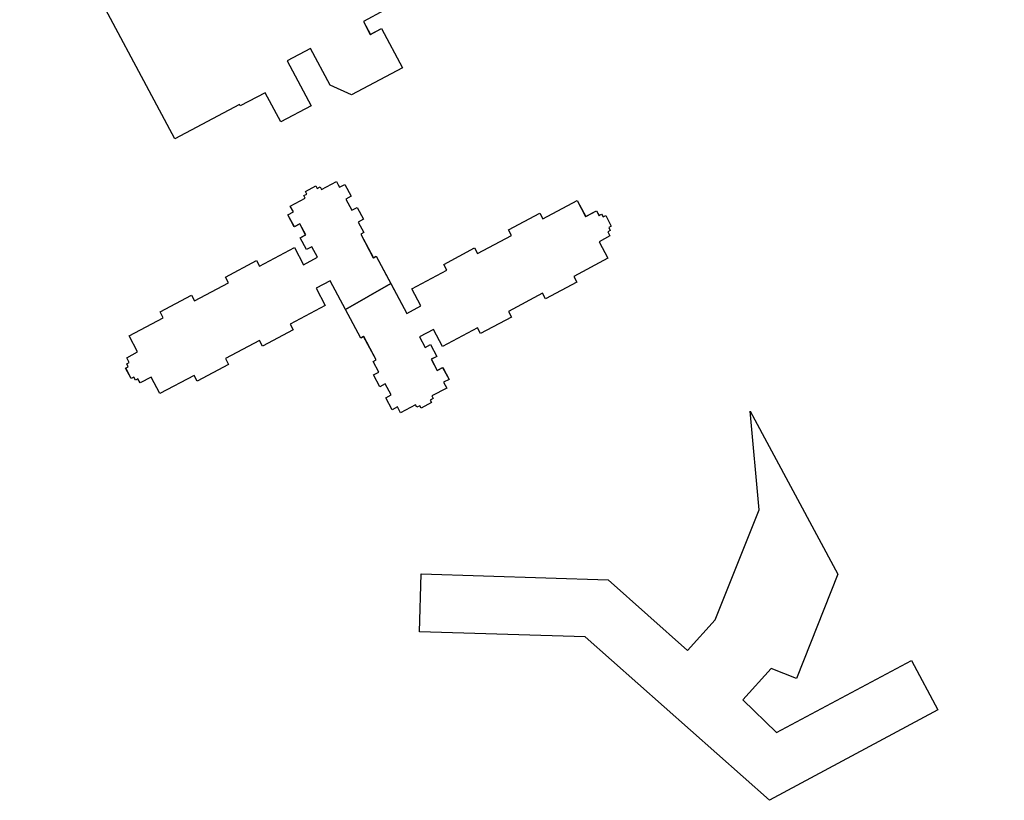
# Model space of a CAD drawing. Header units: inches. Extents: x 480978 to 483416, y 5454526 to 5457823.
# Tile 19 of 54: x 481545 to 481750, y 5456002 to 5456165. Entities that reach past the tile are written whole.
import ezdxf

# ---------------------------------------------------------------- set-up
doc = ezdxf.new("R2010")
doc.units = ezdxf.units.IN
doc.header["$MEASUREMENT"] = 0
for name, color, linetype in [('ubcv_building_records', 10, 'Continuous'), ('ubcv_buildings', 10, 'Continuous'), ('ubcv_subbuildings', 10, 'Continuous')]:
    doc.layers.add(name, color=color, linetype=linetype)

# ---------------------------------------------------------------- blocks, each defined once
blk = doc.blocks.new('ubcv_campus_buildings_ACAD_1_FMEBLOCK65')
at = {"layer": 'ubcv_buildings'}
for points in [[(-9.54, 182.24), (-8.33, 179.98), (-4.88, 181.82), (-1.07, 174.7), (0.12, 175.33), (3.6, 168.8), (2.41, 168.17), (6.2, 161.07), (7.39, 161.71), (10.82, 155.29), (9.62, 154.66), (13.52, 147.36), (9.95, 145.46), (11.51, 142.53), (13.71, 143.71), (13.11, 144.83), (15.57, 146.14), (16.17, 145.02), (18.49, 146.26), (17.89, 147.38), (20.37, 148.71), (20.97, 147.58), (22.18, 148.23), (23.83, 145.13), (24.37, 145.41), (24.69, 144.8), (25.22, 145.09), (26.39, 142.89), (25.86, 142.61), (26.19, 142), (25.66, 141.71), (27.31, 138.61), (26.1, 137.97), (26.7, 136.85), (24.22, 135.52), (23.62, 136.64), (21.3, 135.4), (21.9, 134.28), (19.44, 132.97), (18.84, 134.09), (16.64, 132.92), (16.31, 133.53), (11.42, 130.92), (11.75, 130.31), (-0.18, 123.94), (1.38, 121.01), (4.95, 122.92), (8.84, 115.62), (10.03, 116.26), (13.46, 109.85), (12.26, 109.21), (16.05, 102.11), (17.25, 102.75), (20.73, 96.22), (19.54, 95.58), (23.34, 88.46), (19.89, 86.62), (21.09, 84.36), (20.24, 83.9), (20.52, 83.37), (19.91, 83.04), (20.2, 82.51), (18, 81.34), (17.72, 81.87), (17.11, 81.55), (16.82, 82.08), (15.85, 81.56), (14.65, 83.82), (11.31, 82.04), (7.51, 89.16), (6.32, 88.53), (2.83, 95.06), (4.03, 95.69), (0.24, 102.79), (-0.96, 102.16), (-4.38, 108.57), (-3.19, 109.2), (-7.08, 116.5), (-3.51, 118.4), (-5.07, 121.33), (-7.27, 120.15), (-6.67, 119.03), (-9.13, 117.72), (-9.73, 118.84), (-12.05, 117.6), (-11.45, 116.48), (-13.94, 115.16), (-14.54, 116.28), (-15.74, 115.63), (-17.4, 118.73), (-17.93, 118.45), (-18.26, 119.06), (-18.79, 118.78), (-19.96, 120.97), (-19.43, 121.25), (-19.75, 121.86), (-19.22, 122.15), (-20.88, 125.25), (-19.67, 125.89), (-20.27, 127.01), (-17.78, 128.34), (-17.18, 127.22), (-14.87, 128.46), (-15.46, 129.58), (-13, 130.89), (-12.41, 129.77), (-10.21, 130.94), (-9.88, 130.33), (-4.99, 132.94), (-5.31, 133.55), (6.62, 139.92), (5.06, 142.85), (1.49, 140.94), (-2.4, 148.24), (-3.6, 147.6), (-7.02, 154.01), (-5.83, 154.65), (-9.62, 161.75), (-10.81, 161.11), (-14.29, 167.64), (-13.1, 168.28), (-16.9, 175.4), (-13.57, 177.18), (-14.78, 179.44), (-13.8, 179.96), (-14.09, 180.49), (-13.48, 180.82), (-13.76, 181.35), (-11.57, 182.52), (-11.28, 181.99), (-10.67, 182.32), (-10.39, 181.78)], [(56.65, 145.9), (57.17, 144.94), (57.57, 145.15), (76.43, 109.84), (76.05, 109.64), (76.44, 108.92), (75.76, 108.56), (76.16, 107.8), (75.64, 107.52), (77.24, 104.52), (74, 102.79), (75.42, 100.14), (72.95, 98.82), (74.57, 95.78), (73.4, 95.16), (73.31, 95.11), (73.15, 95.42), (63.23, 90.12), (62.16, 92.12), (57.66, 89.72), (57.71, 89.63), (52.78, 87), (52.56, 87.41), (51.45, 86.82), (51.34, 87.02), (48.91, 85.73), (46.83, 89.63), (46.92, 89.68), (45.26, 92.79), (44.35, 92.3), (43.66, 93.59), (44.46, 94.02), (41.73, 99.13), (42.73, 99.66), (42.52, 100.06), (57.21, 107.9), (57.44, 107.49), (59.33, 108.5), (57.39, 112.14), (56.96, 111.91), (45.99, 132.47), (46.64, 132.82), (44.75, 136.35), (50.02, 139.18), (48.69, 141.66), (55.94, 145.52)], [(85.31, 88.24), (86.9, 85.26), (89.34, 86.57), (95.71, 74.55), (96.65, 75.05), (109.67, 50.88), (108.17, 50.09), (109.32, 47.95), (109.9, 48.26), (113.13, 42.21), (98.39, 34.34), (98.89, 33.41), (79.81, 23.23), (60.62, 12.98), (60.42, 13.36), (59.47, 12.85), (54.97, 21.3), (57.5, 22.65), (54.75, 27.8), (58.16, 29.62), (57.94, 30.03), (87.76, 45.94), (88.03, 45.44), (92.79, 47.97), (85.2, 62.32), (81.73, 60.46), (72.45, 77.81), (76.68, 80.07), (73.99, 85.1), (79.31, 87.94), (78.95, 88.61), (79.56, 88.93), (81.11, 86.02), (85.3, 88.26)], [(-92.32, 64.8), (-85.9, 68.22), (-85.27, 67.03), (-77.97, 70.92), (-76.07, 67.35), (-73.14, 68.91), (-74.32, 71.11), (-75.44, 70.52), (-76.75, 72.98), (-75.63, 73.57), (-76.87, 75.89), (-77.99, 75.29), (-79.32, 77.78), (-78.19, 78.38), (-78.84, 79.58), (-75.74, 81.24), (-76.02, 81.77), (-75.41, 82.1), (-75.7, 82.63), (-73.5, 83.8), (-73.22, 83.27), (-72.61, 83.59), (-72.32, 83.06), (-69.22, 84.72), (-68.58, 83.51), (-67.46, 84.11), (-66.13, 81.62), (-67.25, 81.03), (-66.01, 78.71), (-64.89, 79.31), (-63.58, 76.85), (-64.7, 76.25), (-63.53, 74.05), (-64.14, 73.72), (-61.53, 68.83), (-60.92, 69.15), (-54.55, 57.22), (-51.63, 58.78), (-53.53, 62.35), (-46.23, 66.25), (-46.87, 67.44), (-40.46, 70.86), (-39.82, 69.67), (-32.72, 73.46), (-33.36, 74.65), (-26.83, 78.14), (-26.19, 76.94), (-19.07, 80.74), (-17.29, 77.41), (-15.03, 78.62), (-14.51, 77.65), (-13.98, 77.93), (-13.65, 77.32), (-13.12, 77.6), (-11.95, 75.41), (-12.48, 75.12), (-12.16, 74.51), (-12.69, 74.23), (-12.23, 73.38), (-14.49, 72.17), (-12.65, 68.72), (-19.77, 64.92), (-19.14, 63.72), (-25.67, 60.24), (-26.3, 61.43), (-33.4, 57.64), (-32.77, 56.45), (-39.18, 53.03), (-39.81, 54.22), (-47.11, 50.33), (-49.01, 53.89), (-51.94, 52.33), (-50.76, 50.13), (-49.64, 50.73), (-48.33, 48.27), (-49.45, 47.67), (-48.21, 45.35), (-47.09, 45.95), (-45.77, 43.47), (-46.89, 42.87), (-46.24, 41.66), (-49.34, 40.01), (-49.06, 39.48), (-49.67, 39.15), (-49.39, 38.62), (-51.58, 37.45), (-51.86, 37.98), (-52.47, 37.65), (-52.76, 38.18), (-55.86, 36.53), (-56.5, 37.74), (-57.62, 37.14), (-58.95, 39.62), (-57.83, 40.22), (-59.07, 42.54), (-60.19, 41.94), (-61.5, 44.4), (-60.38, 45), (-61.55, 47.2), (-60.94, 47.53), (-63.55, 52.42), (-64.17, 52.09), (-70.53, 64.02), (-73.46, 62.46), (-71.55, 58.89), (-78.85, 55), (-78.21, 53.81), (-84.62, 50.38), (-85.26, 51.58), (-92.36, 47.79), (-91.72, 46.6), (-98.25, 43.11), (-98.89, 44.3), (-106.01, 40.5), (-107.85, 43.96), (-110.12, 42.75), (-110.57, 43.6), (-111.1, 43.32), (-111.43, 43.93), (-111.96, 43.64), (-113.13, 45.84), (-112.6, 46.12), (-112.93, 46.73), (-112.39, 47.02), (-112.91, 47.99), (-110.65, 49.2), (-112.43, 52.53), (-105.31, 56.33), (-105.94, 57.52), (-99.41, 61.01), (-98.78, 59.82), (-91.68, 63.6)], [(-17.07, -14.3), (-17.72, -14.64), (-16, -17.86), (-20.38, -20.2), (-18.96, -22.94), (-16.64, -21.7), (-12.29, -29.86), (-22.88, -35.52), (-27.34, -33.5), (-31.42, -25.86), (-36.29, -28.44), (-31.31, -37.77), (-37.64, -41.15), (-40.89, -35.05), (-46.07, -37.81), (-46.22, -37.54), (-59.69, -44.68), (-80.06, -6.52), (-66.61, 0.66), (-66.75, 0.93), (-61.08, 3.96), (-64.02, 9.47), (-58.68, 12.32), (-55.62, 6.57), (-49.83, 9.62), (-52.4, 14.42), (-48.73, 16.38), (-48.34, 15.64), (-47.41, 16.13), (-43.69, 9.16), (-33.36, 14.67), (-31.74, 11.64), (-31.1, 11.98)], [(-26.03, -53.55), (-25.66, -54.23), (-25.38, -54.76), (-24.26, -54.16), (-22.93, -56.65), (-24.06, -57.24), (-22.82, -59.56), (-21.7, -58.96), (-20.38, -61.42), (-21.5, -62.02), (-20.33, -64.22), (-20.95, -64.55), (-18.33, -69.44), (-17.72, -69.12), (-11.35, -81.05), (-8.43, -79.49), (-10.33, -75.92), (-3.04, -72.02), (-3.67, -70.83), (2.74, -67.41), (3.38, -68.6), (10.47, -64.81), (9.84, -63.62), (16.37, -60.13), (17, -61.33), (24.13, -57.53), (25.91, -60.86), (28.17, -59.65), (28.69, -60.62), (29.22, -60.34), (29.54, -60.95), (30.08, -60.67), (31.25, -62.86), (30.72, -63.15), (31.04, -63.76), (30.51, -64.04), (30.97, -64.89), (28.7, -66.1), (30.54, -69.55), (23.42, -73.35), (24.06, -74.55), (17.53, -78.03), (16.89, -76.84), (9.79, -80.63), (10.43, -81.82), (4.02, -85.24), (3.38, -84.05), (-3.91, -87.94), (-5.82, -84.38), (-8.74, -85.94), (-7.57, -88.14), (-6.45, -87.54), (-5.13, -90), (-6.25, -90.6), (-5.02, -92.92), (-3.89, -92.32), (-2.57, -94.8), (-3.69, -95.4), (-3.05, -96.61), (-6.15, -98.26), (-5.86, -98.79), (-6.47, -99.12), (-6.19, -99.65), (-8.38, -100.82), (-8.67, -100.29), (-9.28, -100.62), (-9.56, -100.09), (-12.66, -101.74), (-13.31, -100.53), (-14.43, -101.13), (-15.75, -98.65), (-14.63, -98.05), (-15.87, -95.73), (-16.99, -96.33), (-18.3, -93.87), (-17.18, -93.27), (-18.36, -91.07), (-17.74, -90.74), (-20.35, -85.85), (-20.97, -86.18), (-27.34, -74.25), (-30.26, -75.81), (-28.36, -79.38), (-35.65, -83.27), (-35.01, -84.46), (-41.43, -87.89), (-42.06, -86.69), (-49.16, -90.48), (-48.52, -91.67), (-55.05, -95.16), (-55.69, -93.97), (-62.81, -97.77), (-64.66, -94.31), (-66.92, -95.52), (-67.37, -94.67), (-67.91, -94.95), (-68.23, -94.34), (-68.76, -94.63), (-69.93, -92.43), (-69.4, -92.15), (-69.73, -91.54), (-69.2, -91.25), (-69.72, -90.28), (-67.45, -89.07), (-69.23, -85.74), (-62.11, -81.94), (-62.75, -80.75), (-56.22, -77.26), (-55.58, -78.45), (-48.48, -74.66), (-49.12, -73.47), (-42.71, -70.05), (-42.07, -71.24), (-34.77, -67.35), (-32.87, -70.92), (-29.95, -69.36), (-31.12, -67.16), (-32.24, -67.75), (-33.56, -65.29), (-32.43, -64.7), (-33.67, -62.38), (-34.79, -62.98), (-36.12, -60.49), (-35, -59.89), (-35.64, -58.69), (-32.54, -57.03), (-32.83, -56.5), (-32.21, -56.17), (-32.5, -55.64), (-30.3, -54.47), (-30.02, -55), (-29.41, -54.68), (-29.13, -55.21)], [(78.42, -135.4), (69.81, -157.13), (64.56, -155.07), (58.63, -161.6), (65.69, -168.36), (93.78, -153.36), (99.31, -163.67), (64.19, -182.52), (25.78, -148.46), (-8.69, -147.38), (-8.36, -135.34), (30.57, -136.55), (47.15, -151.33), (52.91, -144.93), (62.06, -122.01), (60.19, -101.4)]]:
    blk.add_lwpolyline(points, close=True, dxfattribs=at)

msp = doc.modelspace()

# ---------------------------------------------------------------- linework, layer by layer
at = {"layer": 'ubcv_building_records'}
msp.add_lwpolyline([(481620.95, 5456166.79), (481616.56, 5456164.45), (481617.98, 5456161.71), (481620.3, 5456162.95), (481624.66, 5456154.79), (481614.07, 5456149.13), (481609.6, 5456151.15), (481605.53, 5456158.79), (481600.65, 5456156.21), (481605.63, 5456146.88), (481599.31, 5456143.5), (481596.05, 5456149.6), (481590.87, 5456146.84), (481590.73, 5456147.11), (481577.25, 5456139.97), (481556.89, 5456178.13)], dxfattribs=at)
for points in [[(481610.92, 5456131.1), (481611.28, 5456130.42), (481611.56, 5456129.89), (481612.69, 5456130.49), (481614.01, 5456128), (481612.89, 5456127.41), (481614.13, 5456125.09), (481615.25, 5456125.68), (481616.56, 5456123.22), (481615.44, 5456122.63), (481616.62, 5456120.43), (481616, 5456120.1), (481618.61, 5456115.21), (481619.23, 5456115.53), (481625.59, 5456103.6), (481628.52, 5456105.16), (481626.61, 5456108.73), (481633.91, 5456112.63), (481633.27, 5456113.82), (481639.68, 5456117.24), (481640.32, 5456116.05), (481647.42, 5456119.84), (481646.78, 5456121.03), (481653.31, 5456124.52), (481653.95, 5456123.32), (481661.07, 5456127.12), (481662.85, 5456123.79), (481665.11, 5456125), (481665.63, 5456124.03), (481666.16, 5456124.31), (481666.49, 5456123.7), (481667.02, 5456123.98), (481668.19, 5456121.79), (481667.66, 5456121.5), (481667.99, 5456120.89), (481667.46, 5456120.61), (481667.91, 5456119.76), (481665.65, 5456118.55), (481667.49, 5456115.1), (481660.37, 5456111.3), (481661.01, 5456110.1), (481654.48, 5456106.62), (481653.84, 5456107.81), (481646.74, 5456104.02), (481647.38, 5456102.83), (481640.96, 5456099.41), (481640.33, 5456100.6), (481633.03, 5456096.7), (481631.13, 5456100.27), (481628.21, 5456098.71), (481629.38, 5456096.51), (481630.5, 5456097.11), (481631.81, 5456094.65), (481630.69, 5456094.05), (481631.93, 5456091.73), (481633.05, 5456092.33), (481634.38, 5456089.85), (481633.26, 5456089.25), (481633.9, 5456088.04), (481630.8, 5456086.39), (481631.08, 5456085.86), (481630.47, 5456085.53), (481630.76, 5456085), (481628.56, 5456083.83), (481628.28, 5456084.36), (481627.67, 5456084.03), (481627.38, 5456084.56), (481624.28, 5456082.91), (481623.64, 5456084.12), (481622.52, 5456083.52), (481621.19, 5456086), (481622.31, 5456086.6), (481621.08, 5456088.92), (481619.95, 5456088.32), (481618.64, 5456090.78), (481619.76, 5456091.38), (481618.59, 5456093.58), (481619.2, 5456093.91), (481616.59, 5456098.8), (481615.98, 5456098.47), (481609.61, 5456110.4), (481606.69, 5456108.84), (481608.59, 5456105.27), (481601.3, 5456101.38), (481601.93, 5456100.19), (481595.52, 5456096.76), (481594.88, 5456097.96), (481587.78, 5456094.17), (481588.42, 5456092.98), (481581.89, 5456089.49), (481581.25, 5456090.68), (481574.13, 5456086.88), (481572.29, 5456090.33), (481570.03, 5456089.13), (481569.57, 5456089.98), (481569.04, 5456089.7), (481568.71, 5456090.31), (481568.18, 5456090.02), (481567.01, 5456092.22), (481567.54, 5456092.5), (481567.22, 5456093.11), (481567.75, 5456093.4), (481567.23, 5456094.37), (481569.49, 5456095.58), (481567.71, 5456098.91), (481574.83, 5456102.71), (481574.2, 5456103.9), (481580.73, 5456107.39), (481581.37, 5456106.2), (481588.46, 5456109.98), (481587.83, 5456111.18), (481594.24, 5456114.6), (481594.88, 5456113.41), (481602.17, 5456117.3), (481604.08, 5456113.73), (481607, 5456115.29), (481605.82, 5456117.49), (481604.7, 5456116.9), (481603.39, 5456119.36), (481604.51, 5456119.95), (481603.27, 5456122.27), (481602.15, 5456121.67), (481600.83, 5456124.16), (481601.95, 5456124.76), (481601.3, 5456125.96), (481604.4, 5456127.62), (481604.12, 5456128.15), (481604.73, 5456128.48), (481604.45, 5456129.01), (481606.64, 5456130.18), (481606.93, 5456129.65), (481607.54, 5456129.97), (481607.82, 5456129.44)], [(481730.73, 5456031.29), (481736.26, 5456020.98), (481701.14, 5456002.13), (481662.72, 5456036.19), (481628.25, 5456037.27), (481628.59, 5456049.31), (481667.52, 5456048.1), (481684.09, 5456033.32), (481689.86, 5456039.72), (481699, 5456062.64), (481697.14, 5456083.25), (481715.37, 5456049.25), (481706.75, 5456027.52), (481701.51, 5456029.58), (481695.57, 5456023.05), (481702.64, 5456016.29)]]:
    msp.add_lwpolyline(points, close=True, dxfattribs=at)
at = {"layer": 'ubcv_subbuildings'}
msp.add_lwpolyline([(481620.95, 5456166.79), (481616.56, 5456164.45), (481617.98, 5456161.71), (481620.3, 5456162.95), (481624.66, 5456154.79), (481614.07, 5456149.13), (481609.6, 5456151.15), (481605.53, 5456158.79), (481600.65, 5456156.21), (481605.63, 5456146.88), (481599.31, 5456143.5), (481596.05, 5456149.6), (481590.87, 5456146.84), (481590.73, 5456147.11), (481577.25, 5456139.97), (481556.89, 5456178.13)], dxfattribs=at)
for points in [[(481610.92, 5456131.1), (481611.28, 5456130.42), (481611.56, 5456129.89), (481612.69, 5456130.49), (481614.01, 5456128), (481612.89, 5456127.41), (481614.13, 5456125.09), (481615.25, 5456125.68), (481616.56, 5456123.22), (481615.44, 5456122.63), (481616.62, 5456120.43), (481616, 5456120.1), (481618.61, 5456115.21), (481619.23, 5456115.53), (481622.29, 5456109.8), (481612.81, 5456104.41), (481609.61, 5456110.4), (481606.69, 5456108.84), (481608.59, 5456105.27), (481601.3, 5456101.38), (481601.93, 5456100.19), (481595.52, 5456096.76), (481594.88, 5456097.96), (481587.78, 5456094.17), (481588.42, 5456092.98), (481581.89, 5456089.49), (481581.25, 5456090.68), (481574.13, 5456086.88), (481572.29, 5456090.33), (481570.03, 5456089.13), (481569.57, 5456089.98), (481569.04, 5456089.7), (481568.71, 5456090.31), (481568.18, 5456090.02), (481567.01, 5456092.22), (481567.54, 5456092.5), (481567.22, 5456093.11), (481567.75, 5456093.4), (481567.23, 5456094.37), (481569.49, 5456095.58), (481567.71, 5456098.91), (481574.83, 5456102.71), (481574.2, 5456103.9), (481580.73, 5456107.39), (481581.37, 5456106.2), (481588.46, 5456109.98), (481587.83, 5456111.18), (481594.24, 5456114.6), (481594.88, 5456113.41), (481602.17, 5456117.3), (481604.08, 5456113.73), (481607, 5456115.29), (481605.82, 5456117.49), (481604.7, 5456116.9), (481603.39, 5456119.36), (481604.51, 5456119.95), (481603.27, 5456122.27), (481602.15, 5456121.67), (481600.83, 5456124.16), (481601.95, 5456124.76), (481601.3, 5456125.96), (481604.4, 5456127.62), (481604.12, 5456128.15), (481604.73, 5456128.48), (481604.45, 5456129.01), (481606.64, 5456130.18), (481606.93, 5456129.65), (481607.54, 5456129.97), (481607.82, 5456129.44)], [(481622.29, 5456109.8), (481625.59, 5456103.6), (481628.52, 5456105.16), (481626.61, 5456108.73), (481633.91, 5456112.63), (481633.27, 5456113.82), (481639.68, 5456117.24), (481640.32, 5456116.05), (481647.42, 5456119.84), (481646.78, 5456121.03), (481653.31, 5456124.52), (481653.95, 5456123.32), (481661.07, 5456127.12), (481662.85, 5456123.79), (481665.11, 5456125), (481665.63, 5456124.03), (481666.16, 5456124.31), (481666.49, 5456123.7), (481667.02, 5456123.98), (481668.19, 5456121.79), (481667.66, 5456121.5), (481667.99, 5456120.89), (481667.46, 5456120.61), (481667.91, 5456119.76), (481665.65, 5456118.55), (481667.49, 5456115.1), (481660.37, 5456111.3), (481661.01, 5456110.1), (481654.48, 5456106.62), (481653.84, 5456107.81), (481646.74, 5456104.02), (481647.38, 5456102.83), (481640.96, 5456099.41), (481640.33, 5456100.6), (481633.03, 5456096.7), (481631.13, 5456100.27), (481628.21, 5456098.71), (481629.38, 5456096.51), (481630.5, 5456097.11), (481631.81, 5456094.65), (481630.69, 5456094.05), (481631.93, 5456091.73), (481633.05, 5456092.33), (481634.38, 5456089.85), (481633.26, 5456089.25), (481633.9, 5456088.04), (481630.8, 5456086.39), (481631.08, 5456085.86), (481630.47, 5456085.53), (481630.76, 5456085), (481628.56, 5456083.83), (481628.28, 5456084.36), (481627.67, 5456084.03), (481627.38, 5456084.56), (481624.28, 5456082.91), (481623.64, 5456084.12), (481622.52, 5456083.52), (481621.19, 5456086), (481622.31, 5456086.6), (481621.08, 5456088.92), (481619.95, 5456088.32), (481618.64, 5456090.78), (481619.76, 5456091.38), (481618.59, 5456093.58), (481619.2, 5456093.91), (481616.59, 5456098.8), (481615.98, 5456098.47), (481612.81, 5456104.41)], [(481715.37, 5456049.25), (481706.75, 5456027.52), (481701.51, 5456029.58), (481695.57, 5456023.05), (481702.64, 5456016.29), (481730.73, 5456031.29), (481736.26, 5456020.98), (481701.14, 5456002.13), (481662.72, 5456036.19), (481628.25, 5456037.27), (481628.59, 5456049.31), (481667.52, 5456048.1), (481684.09, 5456033.32), (481689.86, 5456039.72), (481699, 5456062.64), (481697.14, 5456083.25)]]:
    msp.add_lwpolyline(points, close=True, dxfattribs=at)

# ---------------------------------------------------------------- block references
at = {"layer": 'ubcv_buildings'}
msp.add_blockref('ubcv_campus_buildings_ACAD_1_FMEBLOCK65', (481636.95, 5456184.65), dxfattribs=at)

doc.saveas('drawing.dxf')
